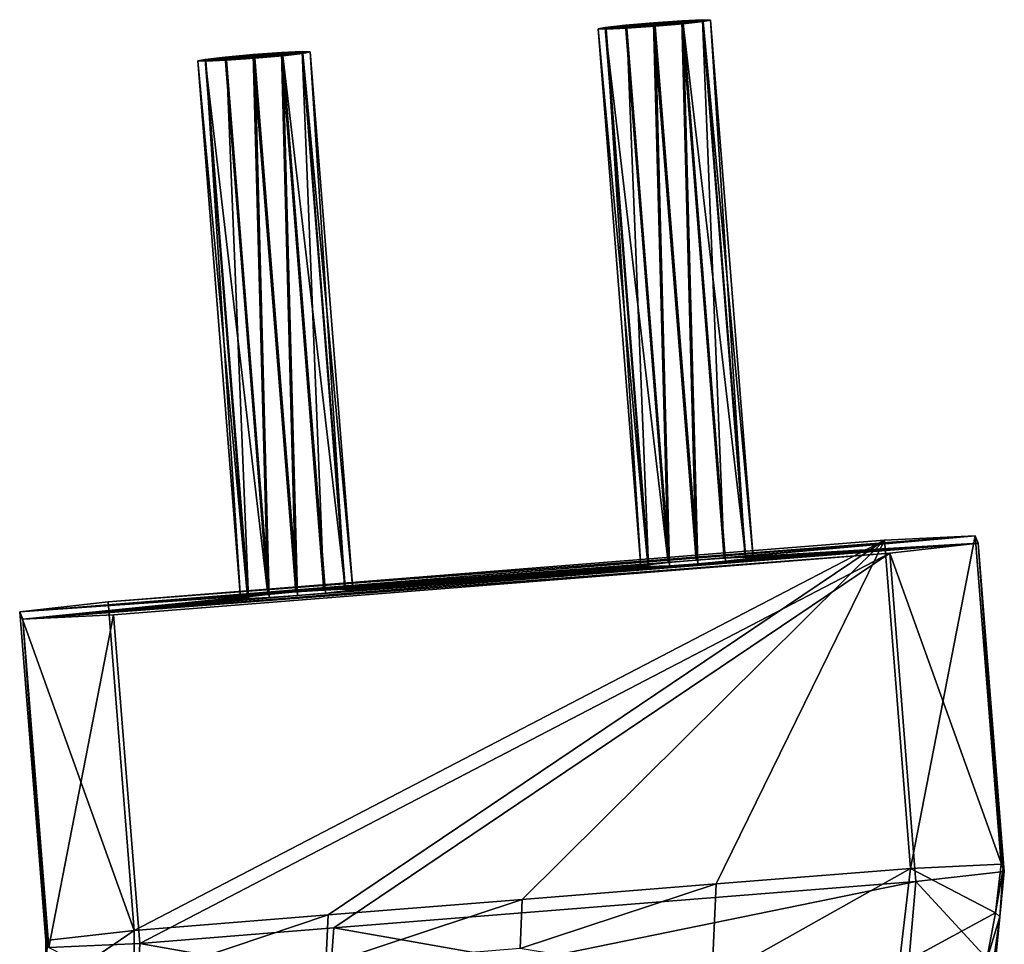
# Model space of a CAD drawing. Header units: millimetres. Extents: x 0 to 2133, y 0 to 2087.
# Tile 72 of 256: x 98 to 131, y 2056 to 2087. Entities that reach past the tile are written whole.
import ezdxf

# ---------------------------------------------------------------- set-up
doc = ezdxf.new("R2010")
doc.units = ezdxf.units.MM
doc.header["$LTSCALE"] = 25.4
doc.layers.get('0').update_dxf_attribs({"true_color": 0xff5454})

# ---------------------------------------------------------------- blocks, each defined once
blk = doc.blocks.new('COSMO-S-3382-4917.STL#2')
at = {"color": 18, "true_color": 0x000000}
mesh = blk.add_polyface(dxfattribs=at)
corners = [(-37.635, 2150.968, 18.452), (-35.761, 2151.117, 18.431), (-36.701, 2151.05, 18.19), (-35.065, 2151.149, 19.111), (-38.311, 2150.891, 19.147), (-34.801, 2151.139, 20.047), (-38.549, 2150.841, 20.09), (-35.039, 2151.089, 20.99), (-38.285, 2150.831, 21.026), (-35.716, 2151.013, 21.685), (-37.59, 2150.864, 21.706), (-36.649, 2150.93, 21.947)]
mesh.append_faces([[corners[k] for k in face] for face in [(0, 1, 2), (9, 10, 11)]], dxfattribs={"vtx0": -1, "color": 18})
mesh.append_faces([[corners[k] for k in face] for face in [(1, 0, 3), (3, 4, 5), (5, 6, 7), (7, 8, 9)]], dxfattribs={"vtx0": -1, "vtx1": -1, "color": 18})
mesh.append_faces([[corners[k] for k in face] for face in [(3, 0, 4), (5, 4, 6), (7, 6, 8), (9, 8, 10)]], dxfattribs={"vtx0": -1, "vtx2": -1, "color": 18})
mesh = blk.add_polyface(dxfattribs=at)
corners = [(-35.761, 2151.117, 18.431), (-35.279, 2133.116, 17.596), (-36.701, 2151.05, 18.19), (-34.339, 2133.183, 17.837)]
mesh.append_faces([[corners[k] for k in face] for face in [(0, 1, 2), (1, 0, 3)]], dxfattribs={"vtx0": -1, "color": 18})
mesh = blk.add_polyface(dxfattribs=at)
corners = [(-35.065, 2151.149, 19.111), (-34.339, 2133.183, 17.837), (-35.761, 2151.117, 18.431), (-33.643, 2133.216, 18.517)]
mesh.append_faces([[corners[k] for k in face] for face in [(0, 1, 2), (1, 0, 3)]], dxfattribs={"vtx0": -1, "color": 18})
mesh = blk.add_polyface(dxfattribs=at)
corners = [(-33.618, 2133.156, 20.396), (-35.716, 2151.013, 21.685), (-34.294, 2133.079, 21.092), (-35.039, 2151.089, 20.99)]
mesh.append_faces([[corners[k] for k in face] for face in [(0, 1, 2), (1, 0, 3)]], dxfattribs={"vtx0": -1, "color": 18})
mesh = blk.add_polyface(dxfattribs=at)
corners = [(-33.643, 2133.216, 18.517), (-34.801, 2151.139, 20.047), (-33.379, 2133.206, 19.454), (-35.065, 2151.149, 19.111)]
mesh.append_faces([[corners[k] for k in face] for face in [(0, 1, 2), (1, 0, 3)]], dxfattribs={"vtx0": -1, "color": 18})
mesh = blk.add_polyface(dxfattribs=at)
corners = [(-33.379, 2133.206, 19.454), (-35.039, 2151.089, 20.99), (-33.618, 2133.156, 20.396), (-34.801, 2151.139, 20.047)]
mesh.append_faces([[corners[k] for k in face] for face in [(0, 1, 2), (1, 0, 3)]], dxfattribs={"vtx0": -1, "color": 18})
mesh = blk.add_polyface(dxfattribs=at)
corners = [(-38.549, 2150.841, 20.09), (-36.889, 2132.957, 18.554), (-37.127, 2132.907, 19.496), (-38.311, 2150.891, 19.147)]
mesh.append_faces([[corners[k] for k in face] for face in [(0, 1, 2), (1, 0, 3)]], dxfattribs={"vtx0": -1, "color": 18})
mesh = blk.add_polyface(dxfattribs=at)
corners = [(-38.285, 2150.831, 21.026), (-37.127, 2132.907, 19.496), (-36.863, 2132.897, 20.433), (-38.549, 2150.841, 20.09)]
mesh.append_faces([[corners[k] for k in face] for face in [(0, 1, 2), (1, 0, 3)]], dxfattribs={"vtx0": -1, "color": 18})
mesh = blk.add_polyface(dxfattribs=at)
corners = [(-38.311, 2150.891, 19.147), (-36.213, 2133.034, 17.858), (-36.889, 2132.957, 18.554), (-37.635, 2150.968, 18.452)]
mesh.append_faces([[corners[k] for k in face] for face in [(0, 1, 2), (1, 0, 3)]], dxfattribs={"vtx0": -1, "color": 18})
mesh = blk.add_polyface(dxfattribs=at)
corners = [(-36.863, 2132.897, 20.433), (-37.59, 2150.864, 21.706), (-38.285, 2150.831, 21.026), (-36.168, 2132.929, 21.113)]
mesh.append_faces([[corners[k] for k in face] for face in [(0, 1, 2), (1, 0, 3)]], dxfattribs={"vtx0": -1, "color": 18})
mesh = blk.add_polyface(dxfattribs=at)
corners = [(-36.701, 2151.05, 18.19), (-36.213, 2133.034, 17.858), (-37.635, 2150.968, 18.452), (-35.279, 2133.116, 17.596)]
mesh.append_faces([[corners[k] for k in face] for face in [(0, 1, 2), (1, 0, 3)]], dxfattribs={"vtx0": -1, "color": 18})
mesh = blk.add_polyface(dxfattribs=at)
corners = [(-36.168, 2132.929, 21.113), (-36.649, 2150.93, 21.947), (-37.59, 2150.864, 21.706), (-35.227, 2132.996, 21.354)]
mesh.append_faces([[corners[k] for k in face] for face in [(0, 1, 2), (1, 0, 3)]], dxfattribs={"vtx0": -1, "color": 18})
mesh = blk.add_polyface(dxfattribs=at)
corners = [(-35.227, 2132.996, 21.354), (-35.716, 2151.013, 21.685), (-36.649, 2150.93, 21.947), (-34.294, 2133.079, 21.092)]
mesh.append_faces([[corners[k] for k in face] for face in [(0, 1, 2), (1, 0, 3)]], dxfattribs={"vtx0": -1, "color": 18})
mesh = blk.add_polyface(dxfattribs=at)
corners = [(-50.998, 2149.903, 18.602), (-49.124, 2150.052, 18.581), (-50.064, 2149.986, 18.34), (-48.428, 2150.085, 19.261), (-51.674, 2149.826, 19.297), (-48.164, 2150.075, 20.198), (-51.912, 2149.776, 20.24), (-48.403, 2150.025, 21.14), (-51.648, 2149.766, 21.176), (-49.079, 2149.948, 21.835), (-50.953, 2149.799, 21.856), (-50.013, 2149.865, 22.098)]
mesh.append_faces([[corners[k] for k in face] for face in [(0, 1, 2), (9, 10, 11)]], dxfattribs={"vtx0": -1, "color": 18})
mesh.append_faces([[corners[k] for k in face] for face in [(1, 0, 3), (3, 4, 5), (5, 6, 7), (7, 8, 9)]], dxfattribs={"vtx0": -1, "vtx1": -1, "color": 18})
mesh.append_faces([[corners[k] for k in face] for face in [(3, 0, 4), (5, 4, 6), (7, 6, 8), (9, 8, 10)]], dxfattribs={"vtx0": -1, "vtx2": -1, "color": 18})
mesh = blk.add_polyface(dxfattribs=at)
corners = [(-48.428, 2150.085, 19.261), (-47.702, 2132.118, 17.987), (-49.124, 2150.052, 18.581), (-47.007, 2132.151, 18.667)]
mesh.append_faces([[corners[k] for k in face] for face in [(0, 1, 2), (1, 0, 3)]], dxfattribs={"vtx0": -1, "color": 18})
mesh = blk.add_polyface(dxfattribs=at)
corners = [(-47.007, 2132.151, 18.667), (-48.164, 2150.075, 20.198), (-46.743, 2132.141, 19.604), (-48.428, 2150.085, 19.261)]
mesh.append_faces([[corners[k] for k in face] for face in [(0, 1, 2), (1, 0, 3)]], dxfattribs={"vtx0": -1, "color": 18})
mesh = blk.add_polyface(dxfattribs=at)
corners = [(-46.743, 2132.141, 19.604), (-48.403, 2150.025, 21.14), (-46.981, 2132.091, 20.546), (-48.164, 2150.075, 20.198)]
mesh.append_faces([[corners[k] for k in face] for face in [(0, 1, 2), (1, 0, 3)]], dxfattribs={"vtx0": -1, "color": 18})
mesh = blk.add_polyface(dxfattribs=at)
corners = [(-51.912, 2149.776, 20.24), (-50.252, 2131.893, 18.704), (-50.49, 2131.843, 19.646), (-51.674, 2149.826, 19.297)]
mesh.append_faces([[corners[k] for k in face] for face in [(0, 1, 2), (1, 0, 3)]], dxfattribs={"vtx0": -1, "color": 18})
mesh = blk.add_polyface(dxfattribs=at)
corners = [(-51.648, 2149.766, 21.176), (-50.49, 2131.843, 19.646), (-50.226, 2131.832, 20.583), (-51.912, 2149.776, 20.24)]
mesh.append_faces([[corners[k] for k in face] for face in [(0, 1, 2), (1, 0, 3)]], dxfattribs={"vtx0": -1, "color": 18})
mesh = blk.add_polyface(dxfattribs=at)
corners = [(-51.674, 2149.826, 19.297), (-49.576, 2131.969, 18.008), (-50.252, 2131.893, 18.704), (-50.998, 2149.903, 18.602)]
mesh.append_faces([[corners[k] for k in face] for face in [(0, 1, 2), (1, 0, 3)]], dxfattribs={"vtx0": -1, "color": 18})
mesh = blk.add_polyface(dxfattribs=at)
corners = [(-50.226, 2131.832, 20.583), (-50.953, 2149.799, 21.856), (-51.648, 2149.766, 21.176), (-49.531, 2131.865, 21.263)]
mesh.append_faces([[corners[k] for k in face] for face in [(0, 1, 2), (1, 0, 3)]], dxfattribs={"vtx0": -1, "color": 18})
mesh = blk.add_polyface(dxfattribs=at)
corners = [(-50.064, 2149.986, 18.34), (-49.576, 2131.969, 18.008), (-50.998, 2149.903, 18.602), (-48.642, 2132.052, 17.746)]
mesh.append_faces([[corners[k] for k in face] for face in [(0, 1, 2), (1, 0, 3)]], dxfattribs={"vtx0": -1, "color": 18})
mesh = blk.add_polyface(dxfattribs=at)
corners = [(-49.531, 2131.865, 21.263), (-50.013, 2149.865, 22.098), (-50.953, 2149.799, 21.856), (-48.591, 2131.932, 21.504)]
mesh.append_faces([[corners[k] for k in face] for face in [(0, 1, 2), (1, 0, 3)]], dxfattribs={"vtx0": -1, "color": 18})
mesh = blk.add_polyface(dxfattribs=at)
corners = [(-49.124, 2150.052, 18.581), (-48.642, 2132.052, 17.746), (-50.064, 2149.986, 18.34), (-47.702, 2132.118, 17.987)]
mesh.append_faces([[corners[k] for k in face] for face in [(0, 1, 2), (1, 0, 3)]], dxfattribs={"vtx0": -1, "color": 18})
mesh = blk.add_polyface(dxfattribs=at)
corners = [(-48.591, 2131.932, 21.504), (-49.079, 2149.948, 21.835), (-50.013, 2149.865, 22.098), (-47.657, 2132.014, 21.242)]
mesh.append_faces([[corners[k] for k in face] for face in [(0, 1, 2), (1, 0, 3)]], dxfattribs={"vtx0": -1, "color": 18})
mesh = blk.add_polyface(dxfattribs=at)
corners = [(-46.981, 2132.091, 20.546), (-49.079, 2149.948, 21.835), (-47.657, 2132.014, 21.242), (-48.403, 2150.025, 21.14)]
mesh.append_faces([[corners[k] for k in face] for face in [(0, 1, 2), (1, 0, 3)]], dxfattribs={"vtx0": -1, "color": 18})
mesh = blk.add_polyface(dxfattribs=at)
corners = [(-48.642, 2132.052, 17.746), (-36.213, 2133.034, 17.858), (-35.279, 2133.116, 17.596), (-47.702, 2132.118, 17.987), (-36.889, 2132.957, 18.554), (-47.007, 2132.151, 18.667), (-37.127, 2132.907, 19.496), (-46.743, 2132.141, 19.604), (-36.863, 2132.897, 20.433), (-46.981, 2132.091, 20.546), (-36.168, 2132.929, 21.113), (-47.657, 2132.014, 21.242), (-35.227, 2132.996, 21.354), (-48.591, 2131.932, 21.504), (-57.861, 2131.386, 15.79), (-49.576, 2131.969, 18.008), (-57.756, 2131.143, 23.385), (-50.252, 2131.893, 18.704), (-50.49, 2131.843, 19.646), (-50.226, 2131.832, 20.583), (-49.531, 2131.865, 21.263), (-25.859, 2133.683, 23.027), (-28.808, 2133.349, 26.059), (-54.724, 2131.285, 26.35), (-54.912, 2131.72, 12.758), (-25.964, 2133.927, 15.432), (-28.995, 2133.784, 12.467), (-34.339, 2133.183, 17.837), (-33.643, 2133.216, 18.517), (-33.379, 2133.206, 19.454), (-33.618, 2133.156, 20.396), (-34.294, 2133.079, 21.092)]
mesh.append_faces([[corners[k] for k in face] for face in [(22, 16, 23), (24, 25, 26)]], dxfattribs={"vtx0": -1, "color": 18})
mesh.append_faces([[corners[k] for k in face] for face in [(1, 3, 4), (4, 5, 6), (6, 7, 8), (8, 9, 10), (10, 11, 12), (0, 14, 15), (15, 16, 17), (17, 16, 18), (18, 16, 19), (19, 16, 20), (20, 16, 13), (21, 16, 22), (25, 27, 21)]], dxfattribs={"vtx0": -1, "vtx1": -1, "color": 18})
mesh.append_faces([[corners[k] for k in face] for face in [(14, 0, 2), (13, 16, 21), (25, 14, 2), (21, 12, 13)]], dxfattribs={"vtx0": -1, "vtx1": -1, "vtx2": -1, "color": 18})
mesh.append_faces([[corners[k] for k in face] for face in [(0, 1, 2), (1, 0, 3), (4, 3, 5), (6, 5, 7), (8, 7, 9), (10, 9, 11), (12, 11, 13), (15, 14, 16), (25, 24, 14), (25, 2, 27), (21, 27, 28), (21, 28, 29), (21, 29, 30), (21, 30, 31), (21, 31, 12)]], dxfattribs={"vtx0": -1, "vtx2": -1, "color": 18})
mesh = blk.add_polyface(dxfattribs=at)
corners = [(-28.995, 2133.784, 12.467), (-54.043, 2120.76, 12.395), (-54.912, 2131.72, 12.758), (-47.564, 2121.276, 12.323), (-41.085, 2121.792, 12.25), (-34.606, 2122.309, 12.177), (-28.126, 2122.825, 12.104)]
mesh.append_faces([[corners[k] for k in face] for face in [(0, 1, 2), (5, 0, 6)]], dxfattribs={"vtx0": -1, "color": 18})
mesh.append_faces([[corners[k] for k in face] for face in [(1, 0, 3), (3, 0, 4), (4, 0, 5)]], dxfattribs={"vtx0": -1, "vtx1": -1, "color": 18})
mesh = blk.add_polyface(dxfattribs=at)
corners = [(-25.964, 2133.927, 15.432), (-28.126, 2122.825, 12.104), (-28.995, 2133.784, 12.467), (-25.095, 2122.967, 15.069)]
mesh.append_faces([[corners[k] for k in face] for face in [(0, 1, 2), (1, 0, 3)]], dxfattribs={"vtx0": -1, "color": 18})
mesh = blk.add_polyface(dxfattribs=at)
corners = [(-24.99, 2122.724, 22.664), (-28.808, 2133.349, 26.059), (-27.939, 2122.39, 25.696), (-25.859, 2133.683, 23.027)]
mesh.append_faces([[corners[k] for k in face] for face in [(0, 1, 2), (1, 0, 3)]], dxfattribs={"vtx0": -1, "color": 18})
mesh = blk.add_polyface(dxfattribs=at)
corners = [(-25.033, 2122.824, 19.519), (-25.859, 2133.683, 23.027), (-24.99, 2122.724, 22.664), (-25.095, 2122.967, 15.069), (-25.964, 2133.927, 15.432)]
mesh.append_faces([[corners[k] for k in face] for face in [(0, 1, 2), (1, 3, 4)]], dxfattribs={"vtx0": -1, "color": 18})
mesh.append_faces([[corners[k] for k in face] for face in [(1, 0, 3)]], dxfattribs={"vtx0": -1, "vtx2": -1, "color": 18})
mesh = blk.add_polyface(dxfattribs=at)
corners = [(-53.855, 2120.325, 25.987), (-28.808, 2133.349, 26.059), (-54.724, 2131.285, 26.35), (-47.376, 2120.841, 25.914), (-27.939, 2122.39, 25.696)]
mesh.append_faces([[corners[k] for k in face] for face in [(0, 1, 2), (1, 3, 4)]], dxfattribs={"vtx0": -1, "color": 18})
mesh.append_faces([[corners[k] for k in face] for face in [(1, 0, 3)]], dxfattribs={"vtx0": -1, "vtx2": -1, "color": 18})
mesh = blk.add_polyface(dxfattribs=at)
corners = [(-57.861, 2131.386, 15.79), (-54.043, 2120.76, 12.395), (-56.992, 2120.426, 15.427), (-54.912, 2131.72, 12.758)]
mesh.append_faces([[corners[k] for k in face] for face in [(0, 1, 2), (1, 0, 3)]], dxfattribs={"vtx0": -1, "color": 18})
mesh = blk.add_polyface(dxfattribs=at)
corners = [(-57.756, 2131.143, 23.385), (-56.932, 2120.287, 19.76), (-56.887, 2120.183, 23.023), (-56.992, 2120.426, 15.427), (-57.861, 2131.386, 15.79)]
mesh.append_faces([[corners[k] for k in face] for face in [(0, 1, 2), (3, 0, 4)]], dxfattribs={"vtx0": -1, "color": 18})
mesh.append_faces([[corners[k] for k in face] for face in [(1, 0, 3)]], dxfattribs={"vtx0": -1, "vtx1": -1, "color": 18})
mesh = blk.add_polyface(dxfattribs=at)
corners = [(-56.887, 2120.183, 23.023), (-54.724, 2131.285, 26.35), (-57.756, 2131.143, 23.385), (-53.855, 2120.325, 25.987)]
mesh.append_faces([[corners[k] for k in face] for face in [(0, 1, 2), (1, 0, 3)]], dxfattribs={"vtx0": -1, "color": 18})
mesh = blk.add_polyface(dxfattribs=at)
corners = [(-28.126, 2122.825, 12.104), (-28.505, 2119.6, 12.509), (-34.758, 2119.094, 12.376)]
mesh.append_faces([[corners[k] for k in face] for face in [(0, 1, 2)]], dxfattribs={"color": 18})
mesh = blk.add_polyface(dxfattribs=at)
corners = [(-28.126, 2122.825, 12.104), (-34.758, 2119.094, 12.376), (-34.606, 2122.309, 12.177)]
mesh.append_faces([[corners[k] for k in face] for face in [(0, 1, 2)]], dxfattribs={"color": 18})
mesh = blk.add_polyface(dxfattribs=at)
corners = [(-25.285, 2121.343, 15.171), (-28.505, 2119.6, 12.509), (-28.126, 2122.825, 12.104)]
mesh.append_faces([[corners[k] for k in face] for face in [(0, 1, 2)]], dxfattribs={"color": 18})
mesh = blk.add_polyface(dxfattribs=at)
corners = [(-25.095, 2122.967, 15.069), (-25.285, 2121.343, 15.171), (-28.126, 2122.825, 12.104)]
mesh.append_faces([[corners[k] for k in face] for face in [(0, 1, 2)]], dxfattribs={"color": 18})
mesh = blk.add_polyface(dxfattribs=at)
corners = [(-25.095, 2122.967, 15.069), (-25.033, 2122.824, 19.519), (-25.285, 2121.343, 15.171)]
mesh.append_faces([[corners[k] for k in face] for face in [(0, 1, 2)]], dxfattribs={"color": 18})
mesh = blk.add_polyface(dxfattribs=at)
corners = [(-25.033, 2122.824, 19.519), (-25.137, 2121.215, 19.454), (-25.285, 2121.343, 15.171)]
mesh.append_faces([[corners[k] for k in face] for face in [(0, 1, 2)]], dxfattribs={"color": 18})
mesh = blk.add_polyface(dxfattribs=at)
corners = [(-25.033, 2122.824, 19.519), (-24.99, 2122.724, 22.664), (-25.137, 2121.215, 19.454)]
mesh.append_faces([[corners[k] for k in face] for face in [(0, 1, 2)]], dxfattribs={"color": 18})
mesh = blk.add_polyface(dxfattribs=at)
corners = [(-24.99, 2122.724, 22.664), (-27.939, 2122.39, 25.696), (-25.305, 2119.529, 22.445)]
mesh.append_faces([[corners[k] for k in face] for face in [(0, 1, 2)]], dxfattribs={"color": 18})
mesh = blk.add_polyface(dxfattribs=at)
corners = [(-24.99, 2122.724, 22.664), (-25.305, 2119.529, 22.445), (-25.137, 2121.215, 19.454)]
mesh.append_faces([[corners[k] for k in face] for face in [(0, 1, 2)]], dxfattribs={"color": 18})
mesh = blk.add_polyface(dxfattribs=at)
corners = [(-27.939, 2122.39, 25.696), (-47.376, 2120.841, 25.914), (-40.993, 2119.724, 25.656)]
mesh.append_faces([[corners[k] for k in face] for face in [(0, 1, 2)]], dxfattribs={"color": 18})
mesh = blk.add_polyface(dxfattribs=at)
corners = [(-34.606, 2122.309, 12.177), (-41.158, 2120.152, 12.313), (-41.085, 2121.792, 12.25)]
mesh.append_faces([[corners[k] for k in face] for face in [(0, 1, 2)]], dxfattribs={"color": 18})
mesh = blk.add_polyface(dxfattribs=at)
corners = [(-34.606, 2122.309, 12.177), (-34.758, 2119.094, 12.376), (-41.158, 2120.152, 12.313)]
mesh.append_faces([[corners[k] for k in face] for face in [(0, 1, 2)]], dxfattribs={"color": 18})
mesh = blk.add_polyface(dxfattribs=at)
corners = [(-27.939, 2122.39, 25.696), (-40.993, 2119.724, 25.656), (-28.223, 2119.2, 25.202)]
mesh.append_faces([[corners[k] for k in face] for face in [(0, 1, 2)]], dxfattribs={"color": 18})
mesh = blk.add_polyface(dxfattribs=at)
corners = [(-25.305, 2119.529, 22.445), (-27.939, 2122.39, 25.696), (-28.223, 2119.2, 25.202)]
mesh.append_faces([[corners[k] for k in face] for face in [(0, 1, 2)]], dxfattribs={"color": 18})
mesh = blk.add_polyface(dxfattribs=at)
corners = [(-41.085, 2121.792, 12.25), (-47.637, 2119.623, 12.421), (-47.564, 2121.276, 12.323)]
mesh.append_faces([[corners[k] for k in face] for face in [(0, 1, 2)]], dxfattribs={"color": 18})
mesh = blk.add_polyface(dxfattribs=at)
corners = [(-41.085, 2121.792, 12.25), (-41.158, 2120.152, 12.313), (-47.637, 2119.623, 12.421)]
mesh.append_faces([[corners[k] for k in face] for face in [(0, 1, 2)]], dxfattribs={"color": 18})
mesh = blk.add_polyface(dxfattribs=at)
corners = [(-47.564, 2121.276, 12.323), (-54.04, 2119.099, 12.594), (-54.043, 2120.76, 12.395)]
mesh.append_faces([[corners[k] for k in face] for face in [(0, 1, 2)]], dxfattribs={"color": 18})
mesh = blk.add_polyface(dxfattribs=at)
corners = [(-47.564, 2121.276, 12.323), (-47.637, 2119.623, 12.421), (-54.04, 2119.099, 12.594)]
mesh.append_faces([[corners[k] for k in face] for face in [(0, 1, 2)]], dxfattribs={"color": 18})
mesh = blk.add_polyface(dxfattribs=at)
corners = [(-25.285, 2121.343, 15.171), (-25.588, 2119.745, 15.276), (-28.505, 2119.6, 12.509)]
mesh.append_faces([[corners[k] for k in face] for face in [(0, 1, 2)]], dxfattribs={"color": 18})
mesh = blk.add_polyface(dxfattribs=at)
corners = [(-25.285, 2121.343, 15.171), (-25.137, 2121.215, 19.454), (-25.588, 2119.745, 15.276)]
mesh.append_faces([[corners[k] for k in face] for face in [(0, 1, 2)]], dxfattribs={"color": 18})
mesh = blk.add_polyface(dxfattribs=at)
corners = [(-25.137, 2121.215, 19.454), (-25.364, 2119.628, 19.391), (-25.588, 2119.745, 15.276)]
mesh.append_faces([[corners[k] for k in face] for face in [(0, 1, 2)]], dxfattribs={"color": 18})
mesh = blk.add_polyface(dxfattribs=at)
corners = [(-25.137, 2121.215, 19.454), (-25.305, 2119.529, 22.445), (-25.364, 2119.628, 19.391)]
mesh.append_faces([[corners[k] for k in face] for face in [(0, 1, 2)]], dxfattribs={"color": 18})
mesh = blk.add_polyface(dxfattribs=at)
corners = [(-47.376, 2120.841, 25.914), (-53.855, 2120.325, 25.987), (-47.494, 2119.195, 25.706)]
mesh.append_faces([[corners[k] for k in face] for face in [(0, 1, 2)]], dxfattribs={"color": 18})
mesh = blk.add_polyface(dxfattribs=at)
corners = [(-40.993, 2119.724, 25.656), (-47.376, 2120.841, 25.914), (-47.494, 2119.195, 25.706)]
mesh.append_faces([[corners[k] for k in face] for face in [(0, 1, 2)]], dxfattribs={"color": 18})
mesh = blk.add_polyface(dxfattribs=at)
corners = [(-54.043, 2120.76, 12.395), (-56.952, 2118.767, 15.526), (-56.992, 2120.426, 15.427)]
mesh.append_faces([[corners[k] for k in face] for face in [(0, 1, 2)]], dxfattribs={"color": 18})
mesh = blk.add_polyface(dxfattribs=at)
corners = [(-54.04, 2119.099, 12.594), (-56.952, 2118.767, 15.526), (-54.043, 2120.76, 12.395)]
mesh.append_faces([[corners[k] for k in face] for face in [(0, 1, 2)]], dxfattribs={"color": 18})
mesh = blk.add_polyface(dxfattribs=at)
corners = [(-56.992, 2120.426, 15.427), (-56.985, 2118.625, 19.692), (-56.932, 2120.287, 19.76)]
mesh.append_faces([[corners[k] for k in face] for face in [(0, 1, 2)]], dxfattribs={"color": 18})
mesh = blk.add_polyface(dxfattribs=at)
corners = [(-56.992, 2120.426, 15.427), (-56.952, 2118.767, 15.526), (-56.985, 2118.625, 19.692)]
mesh.append_faces([[corners[k] for k in face] for face in [(0, 1, 2)]], dxfattribs={"color": 18})
mesh = blk.add_polyface(dxfattribs=at)
corners = [(-53.855, 2120.325, 25.987), (-56.887, 2120.183, 23.023), (-53.932, 2118.674, 25.721)]
mesh.append_faces([[corners[k] for k in face] for face in [(0, 1, 2)]], dxfattribs={"color": 18})
mesh = blk.add_polyface(dxfattribs=at)
corners = [(-47.494, 2119.195, 25.706), (-53.855, 2120.325, 25.987), (-53.932, 2118.674, 25.721)]
mesh.append_faces([[corners[k] for k in face] for face in [(0, 1, 2)]], dxfattribs={"color": 18})

msp = doc.modelspace()

# ---------------------------------------------------------------- block references
at = {"color": 0}
msp.add_blockref('COSMO-S-3382-4917.STL#2', (156.122, -64.446, -4.129), dxfattribs=at)

doc.saveas('drawing.dxf')
